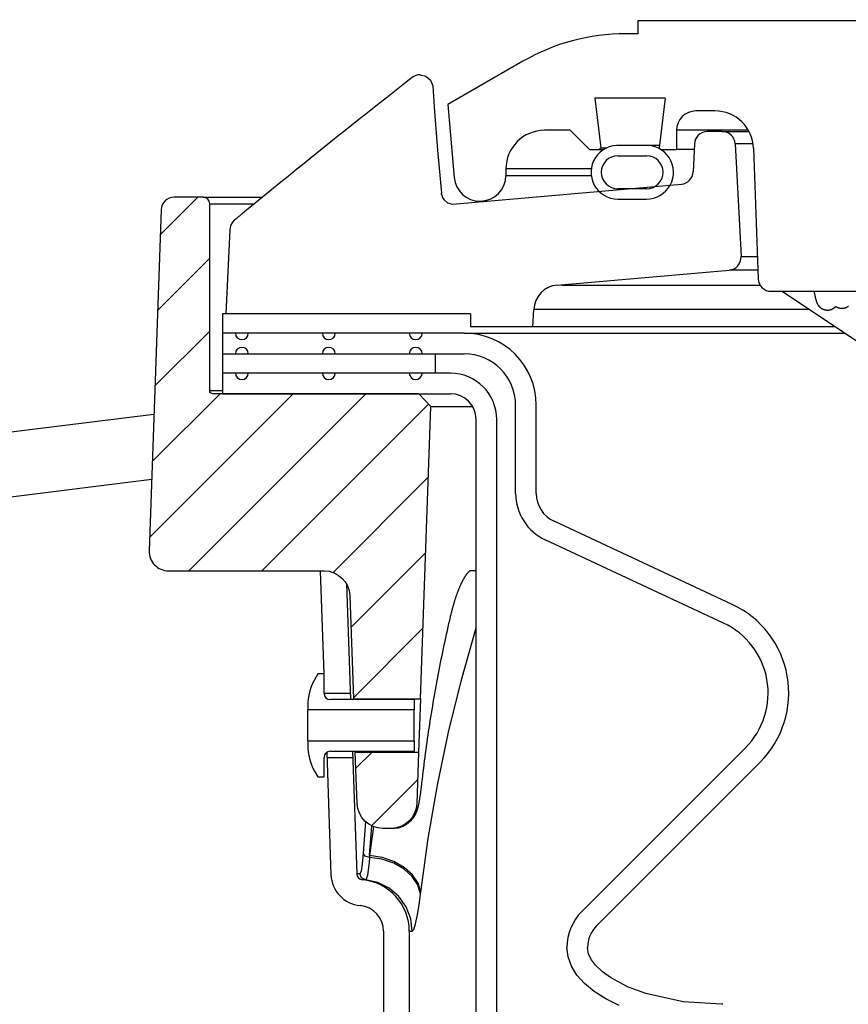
# Model space of a CAD drawing. Extents: x 1529 to 4201, y -422 to 622.
# Tile 116 of 256: x 1992.29 to 1996.31, y 499.62 to 504.39. Entities that reach past the tile are written whole.
import ezdxf

# ---------------------------------------------------------------- set-up
doc = ezdxf.new("R2010")
doc.units = 0
doc.header["$MEASUREMENT"] = 0
for name, color, linetype in [('SPILL-BUCKET', 1, 'CONTINUOUS'), ('TANK-SLAB', 6, 'CONTINUOUS'), ('TEXT', 3, 'CONTINUOUS')]:
    doc.layers.add(name, color=color, linetype=linetype)
doc.styles.add('SIMPLEX', font='simplex')
doc.dimstyles.new('DIM48', dxfattribs={"dimscale": 48, "dimtxt": 0.09375, "dimasz": 0.09375, "dimexe": 0.0625, "dimexo": 0.0625, "dimgap": 0.0625, "dimtad": 1, "dimdec": 4, "dimzin": 3, "dimdsep": 46, "dimlunit": 4, "dimtxsty": 'SIMPLEX', "dimcen": 0, "dimclrd": 3, "dimclre": 3, "dimclrt": 3, "dimadec": 0, "dimazin": 0, "dimtfac": 1, "dimtdec": 4, "dimtofl": 0, "dimtmove": 2, "dimatfit": 3, "dimfxl": 1, "dimfrac": 2, "dimtolj": 1, "dimtzin": 3, "dimarcsym": 0})
pattern_1 = [(45, (8237.40055, -797.75803), (-0.176776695, 0.176776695), [])]

msp = doc.modelspace()

# ---------------------------------------------------------------- hatches: boundary and pattern name
at = {"layer": 'SPILL-BUCKET'}
h = msp.add_hatch(dxfattribs=at)
h.set_pattern_fill('ANSI31', scale=2, style=0)
h.set_pattern_definition(pattern_1)
edge = h.paths.add_edge_path()
edge.add_line((1994.23587, 501.10235), (1994.28534, 502.5188))
edge.add_line((1994.28534, 502.5188), (1994.22713, 502.58122))
edge.add_line((1994.22713, 502.58122), (1993.22902, 502.58122))
edge.add_arc((1993.22871, 502.59652), 0.01531, 181.18722, 271.18722, ccw=False)
edge.add_line((1993.2134, 502.59621), (1993.2134, 503.50244))
edge.add_arc((1993.18215, 503.50244), 0.03125, 0, 90)
edge.add_line((1993.18215, 503.53369), (1993.04033, 503.53369))
edge.add_arc((1993.04033, 503.47119), 0.0625, 90, 178.00002)
edge.add_line((1992.97787, 503.47337), (1992.92011, 501.81945))
edge.add_arc((1993.01381, 501.81618), 0.09375, 178.00002, 270)
edge.add_line((1993.01381, 501.72243), (1993.76828, 501.72243))
edge.add_arc((1993.76824, 501.59747), 0.12496, 1.98112, 89.98108, ccw=False)
edge.add_line((1993.89312, 501.60179), (1993.91056, 501.10235))
edge.add_line((1993.91056, 501.10235), (1994.23587, 501.10235))
h = msp.add_hatch(dxfattribs=at)
h.set_pattern_fill('ANSI31', scale=2, style=0)
h.set_pattern_definition(pattern_1)
edge = h.paths.add_edge_path()
edge.add_line((1993.9196, 500.84353), (1994.22683, 500.84353))
edge.add_line((1994.22683, 500.84353), (1994.21811, 500.59384))
edge.add_arc((1994.09323, 500.59824), 0.12496, 269.98152, 357.98122, ccw=False)
edge.add_line((1994.09319, 500.47328), (1994.05316, 500.47328))
edge.add_arc((1994.0532, 500.59824), 0.12496, 181.98103, 269.98105, ccw=False)
edge.add_line((1993.92832, 500.59392), (1993.9196, 500.84353))

# ---------------------------------------------------------------- linework, layer by layer
at = {"layer": 'SPILL-BUCKET', "linetype": 'Continuous'}
for p, q in [((1999.47474, 504.38936), (1995.2901, 504.38936)), ((1995.2901, 504.38936), (1995.2901, 504.3269)), ((1995.2901, 504.3269), (1995.23161, 504.3269)), ((1994.73195, 504.19302), (1994.36886, 503.98339)), ((1995.42271, 504.01462), (1995.08155, 504.01462)), ((1995.08155, 504.01462), (1995.11113, 503.77369)), ((1995.42271, 504.01462), (1995.39313, 503.77369)), ((1994.36886, 503.98339), (1994.39986, 503.62899)), ((1995.66416, 503.95216), (1995.57116, 503.95216)), ((1994.9622, 503.85847), (1994.83729, 503.85847)), ((1994.9622, 503.85847), (1995.05589, 503.76479)), ((1995.48467, 503.85847), (1995.47748, 503.85847)), ((1995.47748, 503.85847), (1995.47748, 503.76479)), ((1995.50622, 503.85847), (1995.48467, 503.85847)), ((1995.54208, 503.85847), (1995.50622, 503.85847)), ((1995.82643, 503.85847), (1995.54208, 503.85847)), ((1995.10223, 503.76479), (1995.11113, 503.77369)), ((1995.11113, 503.77369), (1995.11841, 503.77369)), ((1995.11841, 503.77369), (1995.14022, 503.77369)), ((1995.32193, 503.78434), (1995.20332, 503.78434)), ((1995.36013, 503.78477), (1995.33947, 503.78477)), ((1995.39451, 503.78477), (1995.36013, 503.78477)), ((1995.39313, 503.77369), (1995.40203, 503.76479)), ((1995.85142, 503.77133), (1995.87354, 503.13803)), ((1995.05589, 503.76479), (1995.12343, 503.76479)), ((1995.19267, 503.73481), (1995.33258, 503.73481)), ((1995.40203, 503.76479), (1995.47748, 503.76479)), ((1995.48696, 503.76479), (1995.47748, 503.76479)), ((1995.51536, 503.76479), (1995.48696, 503.76479)), ((1995.5626, 503.76479), (1995.51536, 503.76479)), ((1994.64992, 503.6711), (1994.64992, 503.63987)), ((1995.33258, 503.57492), (1995.19267, 503.57492)), ((1995.19267, 503.52495), (1995.33258, 503.52495)), ((1995.93596, 503.07776), (1997.62186, 503.07776))]:
    msp.add_line(p, q, dxfattribs=at)
at = {"layer": 'SPILL-BUCKET', "color": 1, "linetype": 'Continuous'}
for p, q in [((1994.18103, 504.1032), (1994.1668, 504.09206)), ((1994.19527, 504.11434), (1994.18103, 504.1032)), ((1994.23376, 504.12763), (1994.26226, 504.12065)), ((1994.26226, 504.12065), (1994.2844, 504.10129)), ((1994.2844, 504.10129), (1994.29523, 504.07386)), ((1994.13425, 504.06652), (1994.10175, 504.04094)), ((1994.1668, 504.09206), (1994.13425, 504.06652)), ((1994.29523, 504.07386), (1994.30212, 503.97141)), ((1994.06892, 504.01508), (1994.03613, 503.98919)), ((1994.10175, 504.04094), (1994.06892, 504.01508)), ((1994.00301, 503.96299), (1993.96993, 503.93677)), ((1994.03613, 503.98919), (1994.00301, 503.96299)), ((1994.30212, 503.97141), (1994.31833, 503.7627)), ((1993.93651, 503.91023), (1993.90311, 503.88366)), ((1993.96993, 503.93677), (1993.93651, 503.91023)), ((1993.90311, 503.88366), (1993.86937, 503.85676)), ((1993.83565, 503.82984), (1993.80157, 503.80257)), ((1993.86937, 503.85676), (1993.83565, 503.82984)), ((1995.69926, 503.85223), (1995.62624, 503.85223)), ((1995.69926, 503.85223), (1995.70746, 503.85223)), ((1993.76751, 503.77528), (1993.73307, 503.74762)), ((1993.80157, 503.80257), (1993.76751, 503.77528)), ((1995.56385, 503.7925), (1995.55794, 503.65712)), ((1995.76163, 503.79304), (1995.79029, 503.24624)), ((1993.69866, 503.71994), (1993.6637, 503.69177)), ((1993.73307, 503.74762), (1993.69866, 503.71994)), ((1994.31833, 503.7627), (1994.33747, 503.55414)), ((1993.6637, 503.69177), (1993.62878, 503.66358)), ((1993.59359, 503.63512), (1993.55843, 503.60663)), ((1993.62878, 503.66358), (1993.59359, 503.63512)), ((1993.52298, 503.57787), (1993.48757, 503.54908)), ((1993.55843, 503.60663), (1993.52298, 503.57787)), ((1994.39049, 503.50047), (1995.50098, 503.59763)), ((1993.48757, 503.54908), (1993.45186, 503.52)), ((1994.33803, 503.54872), (1994.33912, 503.5433)), ((1994.33912, 503.5433), (1994.34273, 503.53307)), ((1994.34273, 503.53307), (1994.34879, 503.52301)), ((1993.41619, 503.49089), (1993.39354, 503.47237)), ((1993.45186, 503.52), (1993.41619, 503.49089)), ((1994.34879, 503.52301), (1994.36649, 503.50737)), ((1994.36649, 503.50737), (1994.39039, 503.5005)), ((1993.34342, 503.43143), (1993.34136, 503.42976)), ((1993.34549, 503.43311), (1993.34342, 503.43143)), ((1993.34765, 503.43487), (1993.34549, 503.43311)), ((1993.34984, 503.43664), (1993.34765, 503.43487)), ((1993.35207, 503.43846), (1993.34984, 503.43664)), ((1993.35433, 503.4403), (1993.35207, 503.43846)), ((1993.35664, 503.44218), (1993.35433, 503.4403)), ((1993.35897, 503.44408), (1993.35664, 503.44218)), ((1993.36135, 503.44603), (1993.35897, 503.44408)), ((1993.36376, 503.44799), (1993.36135, 503.44603)), ((1993.36622, 503.45), (1993.36376, 503.44799)), ((1993.3687, 503.45203), (1993.36622, 503.45)), ((1993.3698, 503.45293), (1993.3687, 503.45203)), ((1993.3709, 503.45383), (1993.3698, 503.45293)), ((1993.39354, 503.47237), (1993.3709, 503.45384)), ((1993.33601, 503.42543), (1993.33458, 503.42427)), ((1993.33746, 503.4266), (1993.33601, 503.42543)), ((1993.3394, 503.42817), (1993.33746, 503.4266)), ((1993.34136, 503.42976), (1993.3394, 503.42817)), ((1993.31113, 503.3756), (1993.29147, 502.96845)), ((1993.31121, 503.37651), (1993.31113, 503.3756)), ((1993.31131, 503.37775), (1993.31121, 503.37651)), ((1993.31142, 503.37903), (1993.31131, 503.37775)), ((1993.3115, 503.37992), (1993.31142, 503.37903)), ((1993.31157, 503.38084), (1993.3115, 503.37992)), ((1994.89862, 503.10772), (1995.73336, 503.18075)), ((1995.98913, 503.07776), (1996.39943, 502.80475)), ((1996.14485, 503.07523), (1996.14525, 503.07314)), ((1996.14525, 503.07314), (1996.14564, 503.07108)), ((1996.14564, 503.07108), (1996.14603, 503.06907)), ((1996.14603, 503.06907), (1996.14642, 503.06709)), ((1996.14642, 503.06709), (1996.1468, 503.06514)), ((1996.1468, 503.06514), (1996.14719, 503.06323)), ((1996.14719, 503.06323), (1996.14756, 503.06135)), ((1996.14756, 503.06135), (1996.14794, 503.0595)), ((1996.14794, 503.0595), (1996.14831, 503.0577)), ((1996.14831, 503.0577), (1996.14869, 503.05591)), ((1996.14869, 503.05591), (1996.14906, 503.05416)), ((1996.14906, 503.05416), (1996.14943, 503.05243)), ((1996.14943, 503.05243), (1996.1498, 503.05074)), ((1996.1498, 503.05074), (1996.15017, 503.04906)), ((1996.15017, 503.04906), (1996.15054, 503.04742)), ((1996.15054, 503.04742), (1996.15091, 503.04578)), ((1996.15091, 503.04578), (1996.15129, 503.04417)), ((1996.15129, 503.04417), (1996.15168, 503.04254)), ((1996.15168, 503.04254), (1996.15207, 503.04095)), ((1996.15207, 503.04095), (1996.15248, 503.0393)), ((1996.15248, 503.0393), (1996.15289, 503.03769)), ((1996.15289, 503.03769), (1996.15336, 503.03593)), ((1996.15336, 503.03593), (1996.15384, 503.0342)), ((1996.15384, 503.0342), (1996.15436, 503.03237)), ((1996.15436, 503.03237), (1996.15492, 503.03052)), ((1996.15492, 503.03052), (1996.15526, 503.02946)), ((1996.15526, 503.02946), (1996.15561, 503.02838)), ((1996.15561, 503.02838), (1996.15593, 503.02741)), ((1996.15593, 503.02741), (1996.15628, 503.02643)), ((1996.15628, 503.02643), (1996.15659, 503.02557)), ((1996.15659, 503.02557), (1996.15691, 503.02469)), ((1996.15691, 503.02469), (1996.15722, 503.0239)), ((1996.15722, 503.0239), (1996.15754, 503.02309)), ((1996.15754, 503.02309), (1996.15784, 503.02234)), ((1996.15784, 503.02234), (1996.15817, 503.02157)), ((1996.15817, 503.02157), (1996.15848, 503.02086)), ((1996.15848, 503.02086), (1996.15881, 503.02011)), ((1996.15881, 503.02011), (1996.15914, 503.01942)), ((1996.15914, 503.01942), (1996.15948, 503.01869)), ((1996.15948, 503.01869), (1996.15982, 503.018)), ((1996.15982, 503.018), (1996.16019, 503.01728)), ((1996.16019, 503.01728), (1996.16055, 503.0166)), ((1996.16055, 503.0166), (1996.16093, 503.01588)), ((1996.16093, 503.01588), (1996.16132, 503.01519)), ((1996.16132, 503.01519), (1996.16172, 503.01448)), ((1996.16172, 503.01448), (1996.16214, 503.01378)), ((1996.16214, 503.01378), (1996.16258, 503.01306)), ((1996.16258, 503.01306), (1996.16302, 503.01235)), ((1996.16302, 503.01235), (1996.16349, 503.01163)), ((1996.16349, 503.01163), (1996.16398, 503.01091)), ((1996.16398, 503.01091), (1996.16449, 503.01017)), ((1996.16449, 503.01017), (1996.16501, 503.00944)), ((1996.16501, 503.00944), (1996.16557, 503.00869)), ((1996.16557, 503.00869), (1996.16614, 503.00794)), ((1996.16614, 503.00794), (1996.16675, 503.00718)), ((1996.16675, 503.00718), (1996.16737, 503.00642)), ((1996.16737, 503.00642), (1996.16803, 503.00565)), ((1996.16803, 503.00565), (1996.16872, 503.00487)), ((1996.16872, 503.00487), (1996.16944, 503.00409)), ((1996.16944, 503.00409), (1996.17019, 503.00331)), ((1996.17019, 503.00331), (1996.17097, 503.00252)), ((1996.17097, 503.00252), (1996.17178, 503.00173)), ((1996.17178, 503.00173), (1996.17263, 503.00095)), ((1996.24574, 503.00069), (1996.24676, 503.00163)), ((1996.24676, 503.00163), (1996.24775, 503.00259)), ((1996.24775, 503.00259), (1996.24868, 503.00354)), ((1996.24868, 503.00354), (1996.24958, 503.00451)), ((1996.2498, 503.00454), (1996.25082, 503.00389)), ((1996.25082, 503.00389), (1996.25185, 503.00325)), ((1996.25185, 503.00325), (1996.25304, 503.00257)), ((1996.25304, 503.00257), (1996.25424, 503.00191)), ((1996.25424, 503.00191), (1996.25548, 503.00127)), ((1996.25548, 503.00127), (1996.25675, 503.00066)), ((1996.30256, 503.0006), (1996.30391, 503.00125)), ((1996.30391, 503.00125), (1996.30525, 503.00194)), ((1996.30525, 503.00194), (1996.30655, 503.00265)), ((1996.30655, 503.00265), (1996.30783, 503.0034)), ((1996.30783, 503.0034), (1996.30908, 503.00418)), ((1996.30908, 503.00418), (1996.3103, 503.00499)), ((1996.3103, 503.00499), (1996.31149, 503.00582)), ((1993.27583, 502.96845), (1993.27583, 502.58122)), ((1994.47816, 502.96845), (1993.27583, 502.96845)), ((1994.47816, 502.96845), (1994.47816, 502.906)), ((1994.78037, 502.906), (1994.78476, 502.98982)), ((1996.17263, 503.00095), (1996.17352, 503.00016)), ((1996.17352, 503.00016), (1996.17443, 502.99938)), ((1996.17443, 502.99938), (1996.17539, 502.9986)), ((1996.17539, 502.9986), (1996.17638, 502.99784)), ((1996.17638, 502.99784), (1996.1774, 502.99707)), ((1996.1774, 502.99707), (1996.17846, 502.99633)), ((1996.17846, 502.99633), (1996.17956, 502.9956)), ((1996.17956, 502.9956), (1996.18068, 502.99488)), ((1996.18068, 502.99488), (1996.18184, 502.99418)), ((1996.18184, 502.99418), (1996.18303, 502.99351)), ((1996.18303, 502.99351), (1996.18425, 502.99285)), ((1996.18425, 502.99285), (1996.18549, 502.99223)), ((1996.18549, 502.99223), (1996.18677, 502.99163)), ((1996.18677, 502.99163), (1996.18806, 502.99106)), ((1996.18806, 502.99106), (1996.18953, 502.99046)), ((1996.18953, 502.99046), (1996.19102, 502.9899)), ((1996.19102, 502.9899), (1996.19254, 502.98938)), ((1996.19254, 502.98938), (1996.19408, 502.98891)), ((1996.19408, 502.98891), (1996.19563, 502.98848)), ((1996.19563, 502.98848), (1996.19719, 502.9881)), ((1996.19719, 502.9881), (1996.19876, 502.98776)), ((1996.19876, 502.98776), (1996.20035, 502.98747)), ((1996.20035, 502.98747), (1996.20193, 502.98723)), ((1996.20193, 502.98723), (1996.20353, 502.98703)), ((1996.20353, 502.98703), (1996.20512, 502.98688)), ((1996.20512, 502.98688), (1996.20672, 502.98678)), ((1996.20672, 502.98678), (1996.20831, 502.98673)), ((1996.20831, 502.98673), (1996.2099, 502.98672)), ((1996.2099, 502.98672), (1996.21149, 502.98676)), ((1996.21149, 502.98676), (1996.21307, 502.98685)), ((1996.21307, 502.98685), (1996.21464, 502.98698)), ((1996.21464, 502.98698), (1996.2162, 502.98715)), ((1996.2162, 502.98715), (1996.21775, 502.98737)), ((1996.21775, 502.98737), (1996.2193, 502.98764)), ((1996.2193, 502.98764), (1996.22082, 502.98794)), ((1996.22082, 502.98794), (1996.22234, 502.98829)), ((1996.22234, 502.98829), (1996.22383, 502.98868)), ((1996.22383, 502.98868), (1996.22531, 502.98912)), ((1996.22531, 502.98912), (1996.22677, 502.98959)), ((1996.22677, 502.98959), (1996.22822, 502.9901)), ((1996.22822, 502.9901), (1996.22964, 502.99065)), ((1996.22964, 502.99065), (1996.23104, 502.99123)), ((1996.23104, 502.99123), (1996.23241, 502.99186)), ((1996.23241, 502.99186), (1996.23377, 502.99251)), ((1996.23377, 502.99251), (1996.23509, 502.9932)), ((1996.23509, 502.9932), (1996.2364, 502.99393)), ((1996.2364, 502.99393), (1996.23767, 502.99468)), ((1996.23767, 502.99468), (1996.23892, 502.99546)), ((1996.23892, 502.99546), (1996.24013, 502.99627)), ((1996.24013, 502.99627), (1996.24132, 502.99711)), ((1996.24132, 502.99711), (1996.24247, 502.99797)), ((1996.24247, 502.99797), (1996.2436, 502.99886)), ((1996.2436, 502.99886), (1996.24468, 502.99977)), ((1996.24468, 502.99977), (1996.24574, 503.00069)), ((1996.25675, 503.00066), (1996.25819, 503.00002)), ((1996.25819, 503.00002), (1996.25965, 502.99941)), ((1996.25965, 502.99941), (1996.26114, 502.99885)), ((1996.26114, 502.99885), (1996.26266, 502.99832)), ((1996.26266, 502.99832), (1996.26419, 502.99784)), ((1996.26419, 502.99784), (1996.26574, 502.9974)), ((1996.26574, 502.9974), (1996.2673, 502.99701)), ((1996.2673, 502.99701), (1996.26887, 502.99667)), ((1996.26887, 502.99667), (1996.27045, 502.99637)), ((1996.27045, 502.99637), (1996.27204, 502.99612)), ((1996.27204, 502.99612), (1996.27363, 502.99592)), ((1996.27363, 502.99592), (1996.27523, 502.99576)), ((1996.27523, 502.99576), (1996.27682, 502.99565)), ((1996.27682, 502.99565), (1996.27842, 502.99559)), ((1996.27842, 502.99559), (1996.28001, 502.99558)), ((1996.28001, 502.99558), (1996.2816, 502.99561)), ((1996.2816, 502.99561), (1996.28317, 502.99568)), ((1996.28317, 502.99568), (1996.28475, 502.99581)), ((1996.28475, 502.99581), (1996.28631, 502.99598)), ((1996.28631, 502.99598), (1996.28787, 502.99619)), ((1996.28787, 502.99619), (1996.28941, 502.99644)), ((1996.28941, 502.99644), (1996.29094, 502.99674)), ((1996.29094, 502.99674), (1996.29245, 502.99709)), ((1996.29245, 502.99709), (1996.29396, 502.99747)), ((1996.29396, 502.99747), (1996.29544, 502.99789)), ((1996.29544, 502.99789), (1996.2969, 502.99836)), ((1996.2969, 502.99836), (1996.29835, 502.99886)), ((1996.29835, 502.99886), (1996.29977, 502.99941)), ((1996.29977, 502.99941), (1996.30118, 502.99999)), ((1996.30118, 502.99999), (1996.30256, 503.0006)), ((1994.78037, 502.906), (1994.47816, 502.906)), ((1994.44738, 502.87477), (1993.27586, 502.87477)), ((1993.27586, 502.77484), (1994.44738, 502.77484)), ((1994.38072, 502.68115), (1993.27583, 502.68115)), ((1993.27583, 502.58122), (1994.38072, 502.58122)), ((1994.69721, 502.09813), (1994.69721, 502.52501)), ((1994.79714, 502.09813), (1994.79714, 502.52501)), ((1994.50564, 488.25874), (1994.50564, 502.4563)), ((1994.60557, 488.25874), (1994.60557, 502.4563)), ((1995.7476, 501.55982), (1994.88333, 501.96284)), ((1995.70537, 501.46925), (1994.8411, 501.87227)), ((1993.75003, 501.72243), (1993.76747, 501.22277)), ((1993.87725, 501.65859), (1993.89681, 501.09826)), ((1993.73866, 501.22277), (1993.72217, 501.1942)), ((1993.76864, 501.22277), (1993.73866, 501.22277)), ((1993.76864, 501.12824), (1993.76864, 501.22277)), ((1994.20584, 501.09826), (1993.79862, 501.09826)), ((1993.89574, 501.12896), (1993.89574, 501.12908)), ((1993.91072, 501.0994), (1993.91065, 501.10066)), ((1993.91081, 501.09764), (1993.91072, 501.0994)), ((1994.20584, 501.09826), (1994.20584, 501.04839)), ((1993.6887, 501.06929), (1993.6887, 501.04839)), ((1993.6887, 501.04265), (1993.6887, 501.04839)), ((1994.20584, 501.04839), (1993.6887, 501.04839)), ((1994.20584, 501.04265), (1994.20584, 501.04839)), ((1993.6887, 501.02629), (1993.6887, 501.04265)), ((1993.6887, 501.00182), (1993.6887, 501.02629)), ((1993.6887, 500.97294), (1993.6887, 501.00182)), ((1994.20584, 501.02629), (1994.20584, 501.04265)), ((1994.20584, 501.00182), (1994.20584, 501.02629)), ((1994.20584, 500.97294), (1994.20584, 501.00182)), ((1993.6887, 500.94407), (1993.6887, 500.97294)), ((1994.20584, 500.94407), (1994.20584, 500.97294)), ((1993.6887, 500.91959), (1993.6887, 500.94407)), ((1993.6887, 500.90324), (1993.6887, 500.91959)), ((1993.6887, 500.89749), (1993.6887, 500.90324)), ((1994.20584, 500.91959), (1994.20584, 500.94407)), ((1994.20584, 500.90324), (1994.20584, 500.91959)), ((1994.20584, 500.89749), (1994.20584, 500.90324)), ((1993.6887, 500.89749), (1994.20584, 500.89749)), ((1993.6887, 500.89749), (1993.6887, 500.8766)), ((1994.20584, 500.89749), (1994.20584, 500.84763)), ((1995.01916, 500.07182), (1995.81198, 500.86464)), ((1993.76864, 500.72311), (1993.76864, 500.81765)), ((1993.78078, 500.84174), (1993.80148, 500.24898)), ((1993.79862, 500.84763), (1994.20584, 500.84763)), ((1993.90557, 500.84763), (1993.92632, 500.25334)), ((1993.91954, 500.84689), (1993.91952, 500.84802)), ((1993.91957, 500.84514), (1993.91954, 500.84689)), ((1995.08982, 500.00115), (1995.88264, 500.79397)), ((1993.72217, 500.75168), (1993.73866, 500.72311)), ((1993.73866, 500.72311), (1993.76864, 500.72311)), ((1994.05657, 499.97457), (1994.05657, 499.12188)), ((1994.18149, 499.97457), (1994.18149, 499.12188)), ((1994.95145, 499.84999), (1994.94599, 499.89516)), ((1995.05132, 499.86403), (1995.04592, 499.89516)), ((1995.06532, 499.8355), (1995.05132, 499.86403)), ((1994.96777, 499.80548), (1994.95145, 499.84999)), ((1994.99469, 499.76228), (1994.96777, 499.80548)), ((1995.08462, 499.81009), (1995.06532, 499.8355)), ((1995.11847, 499.77762), (1995.08462, 499.81009)), ((1995.03184, 499.72101), (1994.99469, 499.76228)), ((1995.15648, 499.75007), (1995.11847, 499.77762)), ((1995.07866, 499.68228), (1995.03184, 499.72101)), ((1995.23983, 499.70553), (1995.15648, 499.75007)), ((1995.13448, 499.64666), (1995.07866, 499.68228)), ((1995.32818, 499.67272), (1995.23983, 499.70553)), ((1995.50937, 499.6326), (1995.32818, 499.67272)), ((1995.19847, 499.61466), (1995.13448, 499.64666)), ((1995.69548, 499.62035), (1995.50937, 499.6326)), ((1995.70149, 499.62035), (1995.69548, 499.62035))]:
    msp.add_line(p, q, dxfattribs=at)
at = {"layer": 'SPILL-BUCKET', "color": 7, "linetype": 'Continuous'}
for p, q in [((1995.69926, 503.85223), (1995.82989, 503.85223)), ((1995.8493, 503.79304), (1995.76164, 503.79304)), ((1995.0637, 503.6711), (1994.64992, 503.6711)), ((1994.64992, 503.63987), (1995.0637, 503.63987)), ((1995.79029, 503.24624), (1995.86977, 503.24624)), ((1995.87206, 503.18075), (1995.73336, 503.18075)), ((1994.92041, 503.10772), (1995.8829, 503.10772)), ((1996.12098, 502.98982), (1994.78476, 502.98982)), ((1996.24697, 502.906), (1994.78037, 502.906)), ((1994.44738, 502.87477), (1996.29443, 502.87477)), ((1994.3064, 502.77484), (1994.3064, 502.68115)), ((1994.46439, 501.71141), (1994.46515, 501.7123)), ((1994.46515, 501.7123), (1994.46588, 501.71316)), ((1994.46588, 501.71316), (1994.4666, 501.71397)), ((1994.4666, 501.71397), (1994.4673, 501.71475)), ((1994.4673, 501.71475), (1994.46798, 501.71548)), ((1994.46798, 501.71548), (1994.46864, 501.71619)), ((1994.46864, 501.71619), (1994.46928, 501.71685)), ((1994.46928, 501.71685), (1994.4699, 501.71748)), ((1994.4699, 501.71748), (1994.4705, 501.71807)), ((1994.4705, 501.71807), (1994.47108, 501.71863)), ((1994.47108, 501.71863), (1994.47164, 501.71915)), ((1994.47164, 501.71915), (1994.47217, 501.71964)), ((1994.47217, 501.71964), (1994.47268, 501.7201)), ((1994.47268, 501.7201), (1994.47316, 501.72052)), ((1994.47316, 501.72052), (1994.47363, 501.72092)), ((1994.47363, 501.72092), (1994.47407, 501.72128)), ((1994.47407, 501.72128), (1994.47448, 501.72161)), ((1994.47448, 501.72161), (1994.47487, 501.72192)), ((1994.47487, 501.72192), (1994.47523, 501.72219)), ((1994.47523, 501.72219), (1994.47557, 501.72244)), ((1994.50555, 501.72243), (1994.47527, 501.72243)), ((1994.47557, 501.72244), (1994.47588, 501.72266)), ((1994.49046, 501.72243), (1994.47557, 501.72243)), ((1994.47588, 501.72266), (1994.47616, 501.72285)), ((1994.47616, 501.72285), (1994.47636, 501.72299)), ((1994.47636, 501.72299), (1994.47653, 501.7231)), ((1994.47653, 501.7231), (1994.47668, 501.72319)), ((1994.47668, 501.72319), (1994.4768, 501.72326)), ((1994.4768, 501.72326), (1994.47692, 501.72333)), ((1994.47692, 501.72333), (1994.47702, 501.72339)), ((1994.47702, 501.72339), (1994.47708, 501.72342)), ((1994.47708, 501.72342), (1994.4771, 501.72343)), ((1994.50566, 501.72243), (1994.49046, 501.72243)), ((1994.43464, 501.66251), (1994.43573, 501.66477)), ((1994.43573, 501.66477), (1994.43682, 501.66699)), ((1994.43682, 501.66699), (1994.4379, 501.66916)), ((1994.4379, 501.66916), (1994.43898, 501.67128)), ((1994.43898, 501.67128), (1994.44005, 501.67337)), ((1994.44005, 501.67337), (1994.44108, 501.67533)), ((1994.44108, 501.67533), (1994.44211, 501.67725)), ((1994.44211, 501.67725), (1994.44317, 501.67922)), ((1994.44317, 501.67922), (1994.44423, 501.68114)), ((1994.44423, 501.68114), (1994.44528, 501.683)), ((1994.44528, 501.683), (1994.44632, 501.68483)), ((1994.44632, 501.68483), (1994.44735, 501.6866)), ((1994.44735, 501.6866), (1994.44837, 501.68832)), ((1994.44837, 501.68832), (1994.44937, 501.68999)), ((1994.44937, 501.68999), (1994.45036, 501.69161)), ((1994.45036, 501.69161), (1994.45134, 501.69318)), ((1994.45134, 501.69318), (1994.4523, 501.6947)), ((1994.4523, 501.6947), (1994.45325, 501.69616)), ((1994.45325, 501.69616), (1994.45418, 501.69758)), ((1994.45418, 501.69758), (1994.45509, 501.69894)), ((1994.45509, 501.69894), (1994.45599, 501.70026)), ((1994.45599, 501.70026), (1994.45689, 501.70155)), ((1994.45689, 501.70155), (1994.45777, 501.7028)), ((1994.45777, 501.7028), (1994.45865, 501.70403)), ((1994.45865, 501.70403), (1994.45952, 501.7052)), ((1994.45952, 501.7052), (1994.46037, 501.70634)), ((1994.46037, 501.70634), (1994.46121, 501.70744)), ((1994.46121, 501.70744), (1994.46203, 501.70849)), ((1994.46203, 501.70849), (1994.46283, 501.70951)), ((1994.46283, 501.70951), (1994.46362, 501.71048)), ((1994.46362, 501.71048), (1994.46439, 501.71141)), ((1994.41455, 501.61411), (1994.41568, 501.61719)), ((1994.41568, 501.61719), (1994.41681, 501.62023)), ((1994.41681, 501.62023), (1994.41794, 501.62323)), ((1994.41794, 501.62323), (1994.41907, 501.62618)), ((1994.41907, 501.62618), (1994.42021, 501.6291)), ((1994.42021, 501.6291), (1994.42134, 501.63197)), ((1994.42134, 501.63197), (1994.42248, 501.63481)), ((1994.42248, 501.63481), (1994.42358, 501.63752)), ((1994.42358, 501.63752), (1994.42469, 501.6402)), ((1994.42469, 501.6402), (1994.4258, 501.64286)), ((1994.4258, 501.64286), (1994.42692, 501.64547)), ((1994.42692, 501.64547), (1994.42803, 501.64804)), ((1994.42803, 501.64804), (1994.42914, 501.65056)), ((1994.42914, 501.65056), (1994.43024, 501.65304)), ((1994.43024, 501.65304), (1994.43135, 501.65547)), ((1994.43135, 501.65547), (1994.43245, 501.65786)), ((1994.43245, 501.65786), (1994.43355, 501.66021)), ((1994.43355, 501.66021), (1994.43464, 501.66251)), ((1994.39898, 501.56667), (1994.40008, 501.57033)), ((1994.40008, 501.57033), (1994.40117, 501.57394)), ((1994.40117, 501.57394), (1994.40227, 501.57752)), ((1994.40227, 501.57752), (1994.40449, 501.58454)), ((1994.40449, 501.58454), (1994.40559, 501.58799)), ((1994.40559, 501.58799), (1994.40671, 501.5914)), ((1994.40671, 501.5914), (1994.40782, 501.59477)), ((1994.40782, 501.59477), (1994.40894, 501.5981)), ((1994.40894, 501.5981), (1994.41006, 501.60138)), ((1994.41006, 501.60138), (1994.41118, 501.60463)), ((1994.41118, 501.60463), (1994.4123, 501.60783)), ((1994.4123, 501.60783), (1994.41342, 501.61099)), ((1994.41342, 501.61099), (1994.41455, 501.61411)), ((1994.38607, 501.51948), (1994.38711, 501.52358)), ((1994.38711, 501.52358), (1994.38818, 501.52773)), ((1994.38818, 501.52773), (1994.38925, 501.53185)), ((1994.38925, 501.53185), (1994.39032, 501.53588)), ((1994.39032, 501.53588), (1994.39139, 501.53988)), ((1994.39139, 501.53988), (1994.39246, 501.54383)), ((1994.39246, 501.54383), (1994.39354, 501.54775)), ((1994.39354, 501.54775), (1994.39462, 501.55161)), ((1994.39462, 501.55161), (1994.39571, 501.55544)), ((1994.39571, 501.55544), (1994.3968, 501.55922)), ((1994.3968, 501.55922), (1994.39789, 501.56297)), ((1994.39789, 501.56297), (1994.39898, 501.56667)), ((1994.37364, 501.46668), (1994.37738, 501.4831)), ((1994.37738, 501.4831), (1994.37818, 501.48657)), ((1994.37818, 501.48657), (1994.37898, 501.49004)), ((1994.37898, 501.49004), (1994.37993, 501.49415)), ((1994.37993, 501.49415), (1994.38088, 501.49823)), ((1994.38088, 501.49823), (1994.38192, 501.50258)), ((1994.38192, 501.50258), (1994.38296, 501.50689)), ((1994.38296, 501.50689), (1994.38399, 501.51114)), ((1994.38399, 501.51114), (1994.38503, 501.51535)), ((1994.38503, 501.51535), (1994.38607, 501.51948)), ((1994.36225, 501.41553), (1994.36607, 501.4329)), ((1994.36607, 501.4329), (1994.36994, 501.45026)), ((1994.36994, 501.45026), (1994.37364, 501.46668)), ((1994.43421, 501.19431), (1994.50563, 501.44631)), ((1994.35103, 501.36335), (1994.35473, 501.38076)), ((1994.35473, 501.38076), (1994.35847, 501.39815)), ((1994.35847, 501.39815), (1994.36225, 501.41553)), ((1994.34377, 501.32851), (1994.34738, 501.34594)), ((1994.34738, 501.34594), (1994.35103, 501.36335)), ((1994.33321, 501.27616), (1994.33668, 501.29362)), ((1994.33668, 501.29362), (1994.34021, 501.31108)), ((1994.34021, 501.31108), (1994.34377, 501.32851)), ((1994.32303, 501.22372), (1994.32638, 501.24121)), ((1994.32638, 501.24121), (1994.32977, 501.25869)), ((1994.32977, 501.25869), (1994.33321, 501.27616)), ((1994.31325, 501.17118), (1994.31646, 501.1887)), ((1994.31646, 501.1887), (1994.31973, 501.20622)), ((1994.31973, 501.20622), (1994.32303, 501.22372)), ((1994.37152, 500.93983), (1994.43421, 501.19431)), ((1994.30694, 501.13611), (1994.31007, 501.15365)), ((1994.31007, 501.15365), (1994.31325, 501.17118)), ((1994.29781, 501.08342), (1994.30081, 501.10099)), ((1994.30081, 501.10099), (1994.30386, 501.11855)), ((1994.30386, 501.11855), (1994.30694, 501.13611)), ((1994.28908, 501.03065), (1994.29195, 501.04825)), ((1994.29195, 501.04825), (1994.29486, 501.06584)), ((1994.29486, 501.06584), (1994.29781, 501.08342)), ((1994.28348, 500.99543), (1994.28626, 501.01304)), ((1994.28626, 501.01304), (1994.28908, 501.03065)), ((1994.2754, 500.94252), (1994.27805, 500.96017)), ((1994.27805, 500.96017), (1994.28074, 500.9778)), ((1994.28074, 500.9778), (1994.28348, 500.99543)), ((1994.26772, 500.88955), (1994.27024, 500.90721)), ((1994.27024, 500.90721), (1994.2728, 500.92487)), ((1994.2728, 500.92487), (1994.2754, 500.94252)), ((1994.31765, 500.6832), (1994.37152, 500.93983)), ((1994.26045, 500.8365), (1994.26283, 500.85419)), ((1994.26283, 500.85419), (1994.26525, 500.87187)), ((1994.26525, 500.87187), (1994.26772, 500.88955)), ((1994.25581, 500.80109), (1994.25811, 500.8188)), ((1994.25811, 500.8188), (1994.26045, 500.8365)), ((1994.2492, 500.74794), (1994.25136, 500.76566)), ((1994.25136, 500.76566), (1994.25357, 500.78338)), ((1994.25357, 500.78338), (1994.25581, 500.80109)), ((1994.24395, 500.70321), (1994.24501, 500.71247)), ((1994.24501, 500.71247), (1994.24708, 500.73021)), ((1994.24708, 500.73021), (1994.2492, 500.74794)), ((1994.23891, 500.66087), (1994.23927, 500.66368)), ((1994.23927, 500.66368), (1994.23963, 500.66652)), ((1994.23963, 500.66652), (1994.23999, 500.66939)), ((1994.23999, 500.66939), (1994.24035, 500.67229)), ((1994.24035, 500.67229), (1994.24071, 500.67522)), ((1994.24071, 500.67522), (1994.24107, 500.67819)), ((1994.24107, 500.67819), (1994.24142, 500.68118)), ((1994.24142, 500.68118), (1994.24178, 500.68422)), ((1994.24178, 500.68422), (1994.24214, 500.68728)), ((1994.24214, 500.68728), (1994.24248, 500.69029)), ((1994.24248, 500.69029), (1994.24283, 500.69336)), ((1994.24283, 500.69336), (1994.24287, 500.69366)), ((1994.24287, 500.69366), (1994.2429, 500.69396)), ((1994.2429, 500.69395), (1994.24395, 500.70321)), ((1994.27267, 500.42473), (1994.31765, 500.6832)), ((1994.23173, 500.61192), (1994.23215, 500.61439)), ((1994.23215, 500.61439), (1994.23257, 500.61691)), ((1994.23257, 500.61691), (1994.23297, 500.61937)), ((1994.23297, 500.61937), (1994.23337, 500.62187)), ((1994.23337, 500.62187), (1994.23375, 500.62434)), ((1994.23375, 500.62434), (1994.23414, 500.62684)), ((1994.23414, 500.62684), (1994.23452, 500.62933)), ((1994.23452, 500.62933), (1994.2349, 500.63185)), ((1994.2349, 500.63185), (1994.23527, 500.63436)), ((1994.23527, 500.63436), (1994.23564, 500.63691)), ((1994.23564, 500.63691), (1994.23601, 500.63945)), ((1994.23601, 500.63945), (1994.23638, 500.64203)), ((1994.23638, 500.64203), (1994.23674, 500.64463)), ((1994.23674, 500.64463), (1994.2371, 500.64727)), ((1994.2371, 500.64727), (1994.23747, 500.64993)), ((1994.23747, 500.64993), (1994.23783, 500.65263)), ((1994.23783, 500.65263), (1994.23819, 500.65535)), ((1994.23819, 500.65535), (1994.23855, 500.6581)), ((1994.23855, 500.6581), (1994.23891, 500.66087)), ((1994.22126, 500.56553), (1994.22164, 500.56674)), ((1994.22164, 500.56674), (1994.22204, 500.56802)), ((1994.22204, 500.56802), (1994.22242, 500.56928)), ((1994.22242, 500.56928), (1994.22282, 500.57065)), ((1994.22282, 500.57065), (1994.22321, 500.572)), ((1994.22321, 500.572), (1994.22362, 500.57348)), ((1994.22362, 500.57348), (1994.22401, 500.57493)), ((1994.22401, 500.57493), (1994.22441, 500.57644)), ((1994.22441, 500.57644), (1994.2248, 500.57794)), ((1994.2248, 500.57794), (1994.22529, 500.57992)), ((1994.22529, 500.57992), (1994.22577, 500.58188)), ((1994.22577, 500.58188), (1994.22634, 500.58433)), ((1994.22634, 500.58433), (1994.22689, 500.58678)), ((1994.22689, 500.58678), (1994.22754, 500.58977)), ((1994.22754, 500.58977), (1994.22817, 500.59279)), ((1994.22817, 500.59279), (1994.22868, 500.59532)), ((1994.22868, 500.59532), (1994.22919, 500.59788)), ((1994.22919, 500.59788), (1994.22964, 500.60025)), ((1994.22964, 500.60025), (1994.23009, 500.60267)), ((1994.23009, 500.60267), (1994.2305, 500.60487)), ((1994.2305, 500.60487), (1994.2309, 500.60711)), ((1994.2309, 500.60711), (1994.23131, 500.60949)), ((1994.23131, 500.60949), (1994.23173, 500.61192)), ((1994.19548, 500.51808), (1994.19671, 500.51956)), ((1994.19671, 500.51956), (1994.19792, 500.52105)), ((1994.19792, 500.52105), (1994.19907, 500.52252)), ((1994.19907, 500.52252), (1994.2002, 500.524)), ((1994.2002, 500.524), (1994.20127, 500.52545)), ((1994.20127, 500.52545), (1994.20231, 500.52691)), ((1994.20231, 500.52691), (1994.20331, 500.52834)), ((1994.20331, 500.52834), (1994.20428, 500.52977)), ((1994.20428, 500.52977), (1994.2052, 500.53118)), ((1994.2052, 500.53118), (1994.2061, 500.53257)), ((1994.2061, 500.53257), (1994.20695, 500.53395)), ((1994.20695, 500.53395), (1994.20778, 500.53531)), ((1994.20778, 500.53531), (1994.20857, 500.53665)), ((1994.20857, 500.53665), (1994.20933, 500.53798)), ((1994.20933, 500.53798), (1994.21006, 500.53928)), ((1994.21006, 500.53928), (1994.21076, 500.54058)), ((1994.21076, 500.54058), (1994.21144, 500.54185)), ((1994.21144, 500.54185), (1994.21209, 500.54311)), ((1994.21209, 500.54311), (1994.21272, 500.54435)), ((1994.21272, 500.54435), (1994.21332, 500.54558)), ((1994.21332, 500.54558), (1994.21391, 500.5468)), ((1994.21391, 500.5468), (1994.21447, 500.548)), ((1994.21447, 500.548), (1994.21501, 500.54919)), ((1994.21501, 500.54919), (1994.21554, 500.55037)), ((1994.21554, 500.55037), (1994.21605, 500.55155)), ((1994.21605, 500.55155), (1994.21654, 500.5527)), ((1994.21654, 500.5527), (1994.21702, 500.55387)), ((1994.21702, 500.55387), (1994.21748, 500.55501)), ((1994.21748, 500.55501), (1994.21794, 500.55617)), ((1994.21794, 500.55617), (1994.21838, 500.55731)), ((1994.21838, 500.55731), (1994.21882, 500.55847)), ((1994.21882, 500.55847), (1994.21923, 500.55961)), ((1994.21923, 500.55961), (1994.21965, 500.56078)), ((1994.21965, 500.56078), (1994.22006, 500.56193)), ((1994.22006, 500.56193), (1994.22046, 500.56313)), ((1994.22046, 500.56313), (1994.22086, 500.5643)), ((1994.22086, 500.5643), (1994.22126, 500.56553)), ((1993.96904, 500.5066), (1993.95715, 500.35396)), ((1993.98874, 500.34143), (1993.99925, 500.48551)), ((1994.00772, 500.48185), (1993.98874, 500.34143)), ((1994.09923, 500.47328), (1994.09477, 500.47328)), ((1994.1211, 500.4752), (1994.12474, 500.4759)), ((1994.12474, 500.4759), (1994.12701, 500.47639)), ((1994.12701, 500.47639), (1994.12927, 500.47693)), ((1994.12927, 500.47693), (1994.13152, 500.47751)), ((1994.13152, 500.47751), (1994.13375, 500.47812)), ((1994.13375, 500.47812), (1994.13597, 500.47878)), ((1994.13597, 500.47878), (1994.13817, 500.47947)), ((1994.13817, 500.47947), (1994.14035, 500.48021)), ((1994.14035, 500.48021), (1994.14252, 500.48098)), ((1994.14252, 500.48098), (1994.14467, 500.48179)), ((1994.14467, 500.48179), (1994.1468, 500.48264)), ((1994.1468, 500.48264), (1994.1489, 500.48352)), ((1994.1489, 500.48352), (1994.15099, 500.48444)), ((1994.15099, 500.48444), (1994.15305, 500.4854)), ((1994.15305, 500.4854), (1994.1551, 500.48639)), ((1994.1551, 500.48639), (1994.15712, 500.48742)), ((1994.15712, 500.48742), (1994.15912, 500.48848)), ((1994.15912, 500.48848), (1994.16109, 500.48957)), ((1994.16109, 500.48957), (1994.16304, 500.49069)), ((1994.16304, 500.49069), (1994.16495, 500.49184)), ((1994.16495, 500.49184), (1994.16685, 500.49303)), ((1994.16685, 500.49303), (1994.16872, 500.49425)), ((1994.16872, 500.49425), (1994.17056, 500.49549)), ((1994.17056, 500.49549), (1994.17239, 500.49677)), ((1994.17239, 500.49677), (1994.17418, 500.49808)), ((1994.17418, 500.49808), (1994.17593, 500.4994)), ((1994.17593, 500.4994), (1994.17764, 500.50074)), ((1994.17764, 500.50074), (1994.17932, 500.5021)), ((1994.17932, 500.5021), (1994.18097, 500.50349)), ((1994.18097, 500.50349), (1994.18258, 500.50489)), ((1994.18258, 500.50489), (1994.18417, 500.50632)), ((1994.18417, 500.50632), (1994.18571, 500.50775)), ((1994.18571, 500.50775), (1994.18722, 500.5092)), ((1994.18722, 500.5092), (1994.18869, 500.51066)), ((1994.18869, 500.51066), (1994.19013, 500.51214)), ((1994.19013, 500.51214), (1994.19152, 500.51361)), ((1994.19152, 500.51361), (1994.19288, 500.5151)), ((1994.19288, 500.5151), (1994.1942, 500.51658)), ((1994.1942, 500.51658), (1994.19548, 500.51808)), ((1994.23663, 500.16478), (1994.27267, 500.42473)), ((1993.95715, 500.35396), (1993.95433, 500.31706)), ((1993.96718, 500.33939), (1993.95715, 500.35396)), ((1993.98816, 500.33297), (1993.96718, 500.33939)), ((1993.98816, 500.33297), (1993.98609, 500.30772)), ((1993.98874, 500.34143), (1993.98816, 500.33297)), ((1994.04898, 500.32375), (1993.98816, 500.33297)), ((1994.04962, 500.33225), (1993.98874, 500.34143)), ((1994.10679, 500.31289), (1994.04962, 500.33225)), ((1993.95094, 500.2872), (1993.94735, 500.26685)), ((1993.95433, 500.31706), (1993.95094, 500.2872)), ((1993.98609, 500.30772), (1993.98226, 500.27245)), ((1994.10608, 500.30438), (1994.04898, 500.32375)), ((1994.156, 500.27602), (1994.10608, 500.30438)), ((1994.1568, 500.28454), (1994.10679, 500.31289)), ((1994.19659, 500.2489), (1994.1568, 500.28454)), ((1993.93002, 500.25334), (1993.92632, 500.25334)), ((1993.94111, 500.25334), (1993.93002, 500.25334)), ((1993.94233, 500.25387), (1993.94111, 500.25334)), ((1993.9496, 500.23299), (1993.94111, 500.25334)), ((1993.94355, 500.25543), (1993.94233, 500.25387)), ((1993.94735, 500.26685), (1993.94355, 500.25543)), ((1993.96939, 500.22334), (1993.9496, 500.23299)), ((1993.97801, 500.2456), (1993.97454, 500.23151)), ((1993.98226, 500.27245), (1993.97801, 500.2456)), ((1994.19571, 500.2404), (1994.156, 500.27602)), ((1994.22279, 500.19968), (1994.19571, 500.2404)), ((1994.22375, 500.20816), (1994.19659, 500.2489)), ((1993.95834, 500.22334), (1993.95465, 500.22334)), ((1993.96939, 500.22334), (1993.95834, 500.22334)), ((1993.97107, 500.22424), (1993.96939, 500.22334)), ((1994.02926, 500.21021), (1993.96939, 500.22334)), ((1993.97454, 500.23151), (1993.97107, 500.22424)), ((1994.08413, 500.18285), (1994.02926, 500.21021)), ((1994.23562, 500.15632), (1994.22279, 500.19968)), ((1994.23663, 500.16478), (1994.22375, 500.20816)), ((1994.13068, 500.1429), (1994.08413, 500.18285)), ((1994.16609, 500.09278), (1994.13068, 500.1429)), ((1994.23019, 500.11437), (1994.23562, 500.15632)), ((1994.23562, 500.15632), (1994.23663, 500.16478)), ((1994.18824, 500.03551), (1994.16609, 500.09278)), ((1994.22072, 500.0545), (1994.23019, 500.11437)), ((1994.2117, 500.01139), (1994.22072, 500.0545)), ((1994.19577, 499.97457), (1994.18824, 500.03551)), ((1994.20302, 499.98362), (1994.2117, 500.01139)), ((1994.18149, 499.97457), (1994.18506, 499.97457)), ((1994.18506, 499.97457), (1994.19577, 499.97457)), ((1994.19577, 499.97457), (1994.19581, 499.97457)), ((1994.19581, 499.97457), (1994.20302, 499.98362))]:
    msp.add_line(p, q, dxfattribs=at)
at = {"layer": 'SPILL-BUCKET', "color": 7}
for p, q in [((1993.18215, 503.53369), (1993.46868, 503.53369)), ((1993.2134, 503.50244), (1993.43035, 503.50244)), ((1993.2134, 502.59621), (1993.27583, 502.59621)), ((1994.28534, 502.5188), (1994.48888, 502.5188)), ((1993.76864, 501.12908), (1993.89574, 501.12908)), ((1993.78165, 500.8168), (1993.90664, 500.8168))]:
    msp.add_line(p, q, dxfattribs=at)
at = {"layer": 'SPILL-BUCKET', "color": 1}
msp.add_line((1994.33803, 503.54872), (1994.33747, 503.55414), dxfattribs=at)
at = {"layer": 'SPILL-BUCKET', "color": 2, "linetype": 'Continuous'}
msp.add_line((1994.23587, 501.10235), (1994.22683, 500.84353), dxfattribs=at)
for points in [[(1994.23587, 501.10235), (1994.28534, 502.5188), (1994.22713, 502.58122), (1993.22902, 502.58122, -0.4142136), (1993.2134, 502.59621), (1993.2134, 503.50244, 0.4142136), (1993.18215, 503.53369), (1993.04033, 503.53369, 0.4040263), (1992.97787, 503.47337), (1992.92011, 501.81945, 0.4244747), (1993.01381, 501.72243), (1993.76828, 501.72243, -0.404026), (1993.89312, 501.60179), (1993.91056, 501.10235), (1994.23587, 501.10235)], [(1993.9196, 500.84353), (1994.22683, 500.84353), (1994.21811, 500.59384, -0.4040247), (1994.09319, 500.47328), (1994.05316, 500.47328, -0.4040263), (1993.92832, 500.59392), (1993.9196, 500.84353)]]:
    msp.add_lwpolyline(points, format="xyb", dxfattribs=at)
at = {"layer": 'SPILL-BUCKET', "color": 7}
msp.add_lwpolyline([(1994.1211, 500.4752), (1994.11562, 500.47432), (1994.10908, 500.47353), (1994.09923, 500.47328)], dxfattribs=at)
at = {"layer": 'SPILL-BUCKET', "linetype": 'Continuous'}
for centre, radius, start, end in [((1995.23161, 503.32759), 0.99932, 90, 120), ((1995.57116, 503.85847), 0.09369, 90, 180), ((1995.66416, 503.76479), 0.18737, 2, 90), ((1994.83729, 503.6711), 0.18737, 90, 180), ((1995.19267, 503.65486), 0.12991, 85.29948, 270), ((1995.33258, 503.65486), 0.12991, 270, 94.70052), ((1995.19267, 503.65486), 0.07995, 90, 270), ((1995.33258, 503.65486), 0.07995, 270, 90), ((1994.5243, 503.63987), 0.12491, 185, 270), ((1994.525, 503.63987), 0.12491, 270, 0), ((1995.93596, 503.14022), 0.06246, 182, 270)]:
    msp.add_arc(centre, radius, start, end, dxfattribs=at)
at = {"layer": 'SPILL-BUCKET', "color": 1, "linetype": 'Continuous'}
for centre, radius, start, end in [((1994.23376, 504.06517), 0.06246, 90, 128.05538), ((1995.62624, 503.78977), 0.06246, 90, 177.5), ((1995.69926, 503.78977), 0.06246, 3, 90), ((1995.49554, 503.65985), 0.06246, 275, 357.5), ((1993.37382, 503.37568), 0.06246, 128.92919, 175.28296), ((1995.72792, 503.24298), 0.06246, 275, 3), ((1994.9095, 502.98329), 0.12491, 95, 177), ((1994.44738, 502.52501), 0.34976, 0, 90), ((1994.44738, 502.52501), 0.24983, 0, 90), ((1994.38072, 502.4563), 0.22485, 0, 90), ((1994.38072, 502.4563), 0.12491, 0, 90), ((1994.94641, 502.09813), 0.24921, 180, 245), ((1994.94641, 502.09813), 0.14927, 180, 245), ((1995.547, 501.12962), 0.47468, 315, 65), ((1995.547, 501.12962), 0.37474, 315, 65), ((1993.93853, 501.06929), 0.24983, 150, 180), ((1993.79862, 501.12824), 0.02998, 180, 270), ((1993.93853, 500.8766), 0.24983, 180, 210), ((1993.79862, 500.81765), 0.02998, 90, 180), ((1993.95753, 500.25443), 0.15614, 182, 264.71849), ((1993.95753, 500.25443), 0.03123, 182, 264.71849), ((1993.93166, 499.97457), 0.24983, 0, 84.71849), ((1993.93166, 499.97457), 0.12491, 0, 84.71849), ((1995.19582, 499.89516), 0.24983, 135, 180), ((1995.19582, 499.89516), 0.1499, 135, 180)]:
    msp.add_arc(centre, radius, start, end, dxfattribs=at)
at = {"layer": 'SPILL-BUCKET', "color": 7, "linetype": 'Continuous'}
for centre, start, end in [((1993.36954, 502.87477), 180, 0), ((1993.79113, 502.87477), 180, 0), ((1994.21272, 502.87477), 180, 0), ((1993.36954, 502.77484), 0, 180), ((1993.79113, 502.77484), 0, 180), ((1994.21272, 502.77484), 0, 180), ((1993.36954, 502.68115), 180, 0), ((1993.79113, 502.68115), 180, 0), ((1994.21272, 502.68115), 180, 0)]:
    msp.add_arc(centre, 0.03123, start, end, dxfattribs=at)
at = {"layer": 'TANK-SLAB', "color": 2, "linetype": 'Continuous'}
for p, q in [((1984.91256, 501.47876), (1992.94327, 502.4826)), ((1984.93202, 501.16626), (1992.93223, 502.16629))]:
    msp.add_line(p, q, dxfattribs=at)

# ---------------------------------------------------------------- leaders
at = {"layer": 'TEXT'}
msp.add_leader([(1997.8053, 503.8147), (1940.96411, 596.37341), (1930.68715, 596.37341)], dimstyle='DIM48', override={"dimgap": 0.0625, "dimtad": 0}, dxfattribs=at)

doc.saveas('drawing.dxf')
